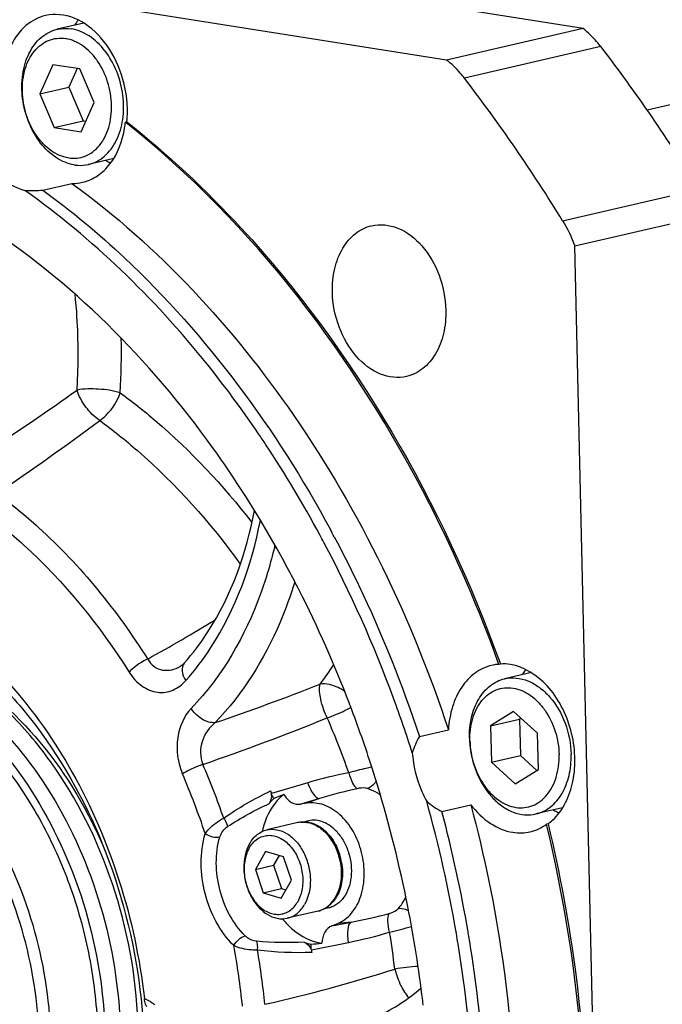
# Model space of a CAD drawing. Header units: millimetres. Extents: x -134 to 420, y 0 to 297.
# Tile 10 of 53: x 172 to 181, y 37 to 51. Entities that reach past the tile are written whole.
import ezdxf

# ---------------------------------------------------------------- set-up
doc = ezdxf.new("R2010")
doc.units = ezdxf.units.MM
doc.header["$LTSCALE"] = 23.1
doc.layers.add('COMPONENTS', color=7, linetype='CONTINUOUS')
doc.layers.add('PROTRUSION', color=7, linetype='CONTINUOUS')

msp = doc.modelspace()

# ---------------------------------------------------------------- linework, layer by layer
at = {"layer": 'COMPONENTS', "color": 7, "linetype": 'CONTINUOUS'}
for p, q in [((179.7069, 51.01843), (161.2113, 53.94056)), ((177.78973, 50.57425), (159.29413, 53.49638)), ((172.68918, 51.09244), (172.31457, 51.00565)), ((179.7069, 51.01843), (177.78973, 50.57425)), ((172.25243, 50.50831), (172.07217, 50.09709)), ((172.63331, 50.44814), (172.25243, 50.50831)), ((172.59517, 50.45416), (172.48008, 50.19159)), ((172.83393, 49.97673), (172.63331, 50.44814)), ((172.07217, 50.09709), (172.48008, 50.19159)), ((172.07217, 50.09709), (172.2728, 49.62568)), ((172.48008, 50.19159), (172.6807, 49.72019)), ((172.65368, 49.56551), (172.83393, 49.97673)), ((172.2728, 49.62568), (172.6807, 49.72019)), ((172.6807, 49.72019), (172.71884, 49.71416)), ((173.29513, 49.70483), (173.27473, 49.70011)), ((173.28463, 49.69228), (173.27473, 49.70011)), ((172.2728, 49.62568), (172.65368, 49.56551)), ((173.11018, 49.18833), (172.7547, 49.10597)), ((172.11591, 48.74562), (172.52382, 48.84013)), ((179.59096, 47.96047), (181.50812, 48.40465)), ((180.162, 23.21482), (179.59096, 47.96047)), ((175.38722, 43.73821), (175.37955, 43.75178)), ((174.10209, 42.09812), (174.10204, 42.09806)), ((178.54596, 42.0853), (178.52556, 42.08058)), ((178.53713, 42.10963), (178.54596, 42.0853)), ((178.98099, 41.96425), (178.60524, 41.87719)), ((178.73197, 41.41804), (178.40799, 41.21536)), ((179.0677, 41.11113), (178.73197, 41.41804)), ((178.40799, 41.21536), (178.8159, 41.30987)), ((178.83632, 41.32264), (178.8159, 41.30987)), ((178.8159, 41.30987), (178.82766, 40.80028)), ((177.40741, 41.06707), (177.81532, 41.16157)), ((178.40799, 41.21536), (178.41975, 40.70577)), ((179.07946, 40.60154), (179.0677, 41.11113)), ((178.41975, 40.70577), (178.82766, 40.80028)), ((178.41975, 40.70577), (178.75549, 40.39886)), ((178.82766, 40.80028), (179.05904, 40.58877)), ((178.75549, 40.39886), (179.07946, 40.60154)), ((175.82633, 40.12843), (175.74007, 40.11532)), ((177.72198, 40.01326), (178.12989, 40.10777)), ((179.42043, 40.06441), (179.04537, 39.97751)), ((175.69776, 39.85558), (175.26283, 39.75481)), ((175.84817, 39.88119), (175.77569, 39.8644)), ((179.21629, 39.83965), (179.1959, 39.83492)), ((175.24528, 39.44862), (175.10238, 39.19736)), ((175.49863, 39.37321), (175.24528, 39.44862)), ((175.43459, 39.39228), (175.35732, 39.25642)), ((175.60907, 39.04654), (175.49863, 39.37321)), ((175.10238, 39.19736), (175.35732, 39.25642)), ((175.10238, 39.19736), (175.21282, 38.87068)), ((175.35732, 39.25642), (175.46776, 38.92975)), ((175.46617, 38.79528), (175.60907, 39.04654)), ((175.21282, 38.87068), (175.46776, 38.92975)), ((175.46776, 38.92975), (175.53181, 38.91069)), ((175.21282, 38.87068), (175.46617, 38.79528)), ((175.98553, 38.61348), (175.5506, 38.51271)), ((176.13188, 38.65662), (176.05977, 38.63992)), ((176.17804, 38.40517), (176.25905, 38.43882))]:
    msp.add_line(p, q, dxfattribs=at)
at = {"layer": 'COMPONENTS', "color": 9, "linetype": 'CONTINUOUS'}
for p, q in [((179.95733, 50.76204), (178.04016, 50.31786)), ((179.42073, 48.3145), (181.33789, 48.75868)), ((175.83773, 40.41604), (175.32766, 40.26474)), ((176.00248, 40.19305), (175.74007, 40.11532)), ((176.00248, 40.19305), (175.82633, 40.12843)), ((176.17804, 38.40517), (176.44667, 38.45862)), ((176.44667, 38.45862), (176.25905, 38.43882)), ((175.88887, 38.06948), (176.41209, 38.17336))]:
    msp.add_line(p, q, dxfattribs=at)
at = {"layer": 'COMPONENTS', "color": 7, "linetype": 'CONTINUOUS'}
msp.add_lwpolyline([(174.10204, 42.09806), (174.08742, 42.08282), (174.0732, 42.07008), (174.05892, 42.05922), (174.0445, 42.05015)], dxfattribs=at)
for centre, radius, start, end in [((173.32297, 50.58868), 0.89762, 142.438255, 148.113827), ((161.67827, 36.68806), 23.06947, 31.549105, 37.594509), ((159.76112, 36.2439), 23.06945, 31.549103, 37.594512), ((171.76866, 49.85465), 1.53383, 355.527987, 1.352279), ((171.86212, 49.84061), 1.41958, 350.981894, 354.319644), ((171.83448, 49.85034), 1.46788, 354.310986, 355.495558), ((173.47947, 49.9282), 0.90257, 238.0074, 242.839439), ((172.53216, 49.46732), 0.62725, 269.237962, 282.994572), ((162.08559, 36.44556), 15.7911, 33.525665, 34.200062), ((161.43722, 36.03126), 16.56043, 28.363293, 33.481636), ((161.02023, 35.80173), 17.03641, 27.981248, 28.376334), ((161.07926, 35.81871), 17.1414, 28.022646, 28.416838), ((161.5768, 35.94246), 15.85879, 28.049236, 29.444027), ((161.35271, 35.82276), 16.11285, 26.949303, 28.05016), ((160.77617, 35.54211), 16.75398, 20.948728, 26.911313), ((178.56149, 41.463), 0.61861, 99.144287, 103.084154), ((178.56189, 41.46014), 0.62151, 93.350859, 99.138882), ((179.60654, 41.46509), 0.88903, 142.330659, 148.045972), ((160.44454, 35.41116), 17.11051, 20.824486, 20.961174), ((160.29383, 35.35517), 17.27128, 17.754379, 20.82035), ((179.40064, 41.07008), 1.29035, 181.324155, 182.789768), ((160.17379, 35.31563), 17.39765, 16.926529, 17.757846), ((164.16195, 36.25071), 11.86531, 19.773285, 19.957243), ((160.03787, 35.27573), 17.5393, 11.174809, 16.921963), ((175.85402, 39.65328), 0.73288, 132.263012, 140.304598), ((177.79231, 34.31798), 6.36064, 111.10504, 112.471403), ((159.47548, 35.14565), 18.71793, 9.689604, 15.528816), ((159.51921, 35.15585), 18.83973, 9.677751, 14.941213), ((179.76309, 40.78767), 0.88861, 238.050604, 243.737237), ((178.79521, 40.41627), 0.71401, 306.138889, 312.410148), ((176.3781, 39.46403), 1.21063, 165.42866, 167.171859), ((175.44359, 39.1423), 0.87521, 9.976535, 17.342298), ((175.45025, 39.14384), 0.87652, 9.813071, 17.399666), ((175.7875, 39.06941), 0.51762, 329.246981, 330.372036), ((175.81042, 39.06698), 0.50187, 328.54124, 330.375172), ((160.1504, 35.29648), 17.42489, 6.784727, 11.179586), ((176.42244, 39.26294), 1.20827, 218.917935, 220.613051), ((159.5911, 35.16623), 18.60049, 9.242023, 9.687069), ((159.63295, 35.17597), 18.72422, 9.550497, 9.675572), ((159.64465, 35.17794), 18.71236, 9.22865, 9.550506), ((176.02417, 38.8249), 0.69189, 250.108535, 258.464246), ((175.32225, 44.35438), 6.23293, 275.187544, 276.585497), ((159.84505, 35.20703), 18.50988, 4.11053, 9.239238), ((160.31059, 35.31715), 17.26338, 6.561576, 6.779424)]:
    msp.add_arc(centre, radius, start, end, dxfattribs=at)
at = {"layer": 'COMPONENTS', "color": 9, "linetype": 'CONTINUOUS'}
for centre, radius, start, end in [((164.72715, 46.44362), 8.49167, 356.312436, 1.47565), ((151.5483, 75.42917), 36.23302, 303.151353, 305.510651), ((150.44143, 75.5668), 37.52989, 304.080485, 306.782812), ((176.16212, 43.54192), 0.81473, 164.682908, 166.777871), ((162.36311, 62.56379), 23.29155, 298.810654, 301.516774), ((172.3292, 44.55049), 4.59571, 323.281946, 327.43897), ((163.95806, 72.41827), 32.90333, 288.752506, 291.492315), ((163.40548, 72.60572), 33.75948, 288.941528, 292.10853), ((164.70386, 36.39465), 12.42867, 19.565998, 23.388996), ((163.97323, 36.21808), 11.30594, 19.103731, 23.212894), ((177.55005, 34.65405), 6.01104, 100.885759, 106.550568), ((164.00619, 36.2215), 10.95771, 18.516053, 23.210079), ((177.9076, 34.04228), 6.43906, 102.327385, 107.209676), ((175.77159, 39.53698), 0.32704, 99.295217, 103.046718), ((175.7719, 39.53497), 0.32908, 96.157063, 99.29208), ((175.77215, 39.53269), 0.33137, 95.054689, 96.158916), ((175.41974, 39.13676), 0.88968, 11.500367, 16.275543), ((175.77609, 39.06442), 0.52008, 330.3725, 331.446522), ((175.91159, 38.93253), 0.3275, 283.048319, 285.895386), ((175.91122, 38.93382), 0.32885, 285.896439, 288.793283), ((175.91079, 38.9351), 0.3302, 288.792511, 289.947204), ((175.3129, 44.73302), 6.37601, 280.242703, 285.175254), ((175.25124, 44.03685), 5.97729, 281.198617, 286.895156), ((164.47795, 36.29612), 12.67268, 6.80312, 9.178472), ((163.8505, 36.15225), 11.12605, 5.808221, 10.222065), ((163.80622, 36.1403), 11.48742, 5.806524, 9.639365), ((170.1223, 59.79427), 23.0655, 282.805804, 287.508244), ((177.70502, 33.76607), 4.08229, 94.454078, 99.071229)]:
    msp.add_arc(centre, radius, start, end, dxfattribs=at)
at = {"layer": 'COMPONENTS', "color": 7, "linetype": 'CONTINUOUS'}
for points, knots in [([(173.30207, 49.89085), (173.29783, 50.07429), (173.22749, 50.43504), (172.96842, 50.89051), (172.59235, 51.19225), (172.28312, 51.2293), (172.15184, 51.1989)], [0, 0, 0, 0, 0.28251205, 0.55388449, 0.79252296, 1, 1, 1, 1]), ([(172.15184, 51.1989), (172.05165, 51.1757), (171.85201, 51.07028), (171.72163, 50.89004), (171.6708, 50.78899)], [0, 0, 0, 0, 0.47620366, 1, 1, 1, 1]), ([(172.5567, 49.09963), (172.46761, 49.1137), (172.28484, 49.19121), (172.06437, 49.40623), (171.90228, 49.69644), (171.81612, 50.02857), (171.81553, 50.3646), (171.90127, 50.66641), (172.04607, 50.86593), (172.1936, 50.96654), (172.27394, 50.99624), (172.31457, 51.00565)], [0, 0, 0, 0, 0.11103758, 0.23606474, 0.37309065, 0.51529709, 0.65408869, 0.7820234, 0.89583576, 0.94866089, 1, 1, 1, 1]), ([(172.31457, 51.00565), (172.33056, 51.00936), (172.39583, 51.02116), (172.46333, 51.01978), (172.51257, 51.012)], [0, 0, 0, 0, 0.24772274, 1, 1, 1, 1]), ([(172.7547, 49.10597), (172.79532, 49.11538), (172.87566, 49.14508), (173.0232, 49.24569), (173.168, 49.44522), (173.25373, 49.74702), (173.25315, 50.08306), (173.16699, 50.41518), (173.0049, 50.70539), (172.78442, 50.92041), (172.60166, 50.99792), (172.51257, 51.012)], [0, 0, 0, 0, 0.05133911, 0.10416424, 0.2179766, 0.34591131, 0.48470291, 0.62690935, 0.76393526, 0.88896242, 1, 1, 1, 1]), ([(179.95733, 50.76204), (179.93849, 50.78643), (179.8628, 50.87907), (179.77644, 50.9632), (179.7069, 51.01843)], [0, 0, 0, 0, 0.25762235, 1, 1, 1, 1]), ([(172.4724, 49.19841), (172.43037, 49.20505), (172.34514, 49.23029), (172.22584, 49.29811), (172.11573, 49.39383), (171.98412, 49.55654), (171.86616, 49.80539), (171.811, 50.12941), (171.84186, 50.39762), (171.91563, 50.5844), (171.99051, 50.70076), (172.08387, 50.79212), (172.19249, 50.85436), (172.3118, 50.88428), (172.39355, 50.88175), (172.4337, 50.87541)], [0, 0, 0, 0, 0.05515929, 0.11389198, 0.17662904, 0.2431638, 0.38406848, 0.52795928, 0.66446777, 0.72771254, 0.7869483, 0.84251538, 0.89543623, 0.94731072, 1, 1, 1, 1]), ([(172.4724, 49.19841), (172.51255, 49.19207), (172.59431, 49.18954), (172.71362, 49.21946), (172.82224, 49.2817), (172.91559, 49.37306), (172.99047, 49.48942), (173.06424, 49.6762), (173.0951, 49.94441), (173.03994, 50.26843), (172.92198, 50.51728), (172.79038, 50.67999), (172.68026, 50.77571), (172.56097, 50.84353), (172.47573, 50.86877), (172.4337, 50.87541)], [0, 0, 0, 0, 0.05268928, 0.10456377, 0.15748462, 0.2130517, 0.27228746, 0.33553223, 0.47204072, 0.61593152, 0.7568362, 0.82337096, 0.88610802, 0.94484071, 1, 1, 1, 1]), ([(178.04016, 50.31786), (178.02133, 50.34225), (177.94563, 50.43489), (177.85928, 50.51902), (177.78973, 50.57425)], [0, 0, 0, 0, 0.25762235, 1, 1, 1, 1]), ([(178.52556, 42.08058), (178.24655, 42.85158), (177.02002, 45.69735), (175.07389, 48.27677), (173.28463, 49.69228)], [0, 0, 0, 0, 0.26437463, 1, 1, 1, 1]), ([(173.29513, 49.70483), (173.86801, 49.25252), (176.13709, 47.12739), (177.72821, 44.33604), (178.53713, 42.10963)], [0, 0, 0, 0, 0.23555447, 1, 1, 1, 1]), ([(172.6732, 48.85614), (172.74723, 48.87331), (172.89415, 48.93847), (173.14087, 49.17749), (173.23561, 49.4385), (173.26415, 49.6181)], [0, 0, 0, 0, 0.22458978, 0.46254969, 1, 1, 1, 1]), ([(171.36741, 49.07062), (171.40203, 49.02949), (171.53886, 48.88568), (171.71848, 48.7774), (171.85925, 48.74235)], [0, 0, 0, 0, 0.27037076, 1, 1, 1, 1]), ([(172.5567, 49.09963), (172.57335, 49.097), (172.63922, 49.08961), (172.70657, 49.09482), (172.7547, 49.10597)], [0, 0, 0, 0, 0.25437207, 1, 1, 1, 1]), ([(175.14609, 45.32148), (174.91313, 45.66427), (173.97096, 46.93968), (172.81558, 48.06575), (171.85925, 48.74235)], [0, 0, 0, 0, 0.26133268, 1, 1, 1, 1]), ([(172.11591, 48.74562), (172.51688, 48.45313), (174.12666, 47.10853), (175.39528, 45.38057), (176.15527, 43.976)], [0, 0, 0, 0, 0.23709638, 1, 1, 1, 1]), ([(172.52382, 48.84013), (173.73945, 47.95338), (175.91873, 45.59143), (177.30017, 42.71877), (177.81532, 41.16157)], [0, 0, 0, 0, 0.47845726, 1, 1, 1, 1]), ([(175.37955, 43.75178), (175.11105, 44.22629), (174.0084, 45.96066), (172.51727, 47.47242), (171.24378, 48.28635)], [0, 0, 0, 0, 0.26510174, 1, 1, 1, 1]), ([(176.18401, 47.31233), (176.18145, 47.42329), (176.20106, 47.63778), (176.30973, 47.92654), (176.49016, 48.14565), (176.65369, 48.22683), (176.73584, 48.24585)], [0, 0, 0, 0, 0.28565306, 0.54765064, 0.78300239, 1, 1, 1, 1]), ([(176.73584, 48.24585), (176.85481, 48.2734), (177.13507, 48.23987), (177.47591, 47.96641), (177.71071, 47.55364), (177.77446, 47.2267), (177.7783, 47.06044)], [0, 0, 0, 0, 0.2074763, 0.44611284, 0.7174835, 1, 1, 1, 1]), ([(177.22647, 46.12692), (177.10749, 46.09937), (176.82724, 46.1329), (176.4864, 46.40636), (176.2516, 46.81913), (176.18785, 47.14607), (176.18401, 47.31233)], [0, 0, 0, 0, 0.2074763, 0.44611284, 0.7174835, 1, 1, 1, 1]), ([(177.7783, 47.06044), (177.78086, 46.94948), (177.76125, 46.73499), (177.65257, 46.44623), (177.47214, 46.22712), (177.30861, 46.14594), (177.22647, 46.12692)], [0, 0, 0, 0, 0.28565306, 0.54765064, 0.78300239, 1, 1, 1, 1]), ([(174.10209, 42.09812), (174.22419, 42.23506), (174.70242, 42.87103), (174.97613, 43.64518), (175.0882, 44.24421)], [0, 0, 0, 0, 0.23139559, 1, 1, 1, 1]), ([(176.21104, 43.87209), (176.32927, 43.64994), (176.78742, 42.7416), (177.16698, 41.79386), (177.40741, 41.06707)], [0, 0, 0, 0, 0.2473992, 1, 1, 1, 1]), ([(177.30715, 40.83685), (177.22495, 41.09419), (176.87709, 42.10639), (176.44047, 43.08838), (176.0651, 43.79491)], [0, 0, 0, 0, 0.25242691, 1, 1, 1, 1]), ([(169.1372, 43.12224), (169.40259, 43.08031), (169.94009, 42.92667), (170.69896, 42.51889), (171.40784, 41.94392), (172.27279, 40.96191), (173.0939, 39.44088), (173.42056, 38.07755), (173.49411, 37.37739)], [0, 0, 0, 0, 0.10491471, 0.21607012, 0.33428586, 0.45939393, 0.72510026, 1, 1, 1, 1]), ([(170.49511, 42.80292), (171.34335, 42.25792), (172.405, 41.00321), (173.24199, 39.04529), (173.47824, 37.94193), (173.54071, 37.38212)], [0, 0, 0, 0, 0.47414791, 0.73509894, 1, 1, 1, 1]), ([(169.76544, 32.50641), (170.00986, 32.46779), (170.50801, 32.45229), (171.23485, 32.63304), (171.89599, 33.00883), (172.46243, 33.5586), (172.91512, 34.25589), (173.3593, 35.36941), (173.54714, 36.96499), (173.22142, 38.89166), (172.51997, 40.37123), (171.73518, 41.34013), (171.07539, 41.91248), (170.35714, 42.31961), (169.84268, 42.47149), (169.5882, 42.5117)], [0, 0, 0, 0, 0.05352936, 0.10633417, 0.16004616, 0.21610303, 0.27547821, 0.33855149, 0.47409381, 0.6166849, 0.75646109, 0.8226586, 0.88530789, 0.94427051, 1, 1, 1, 1]), ([(169.24867, 42.29029), (169.46966, 42.25538), (169.91706, 42.12873), (170.55015, 41.7938), (171.14333, 41.32175), (171.87083, 40.51485), (172.57137, 39.25978), (173.00817, 37.57404), (173.01259, 35.86928), (172.63628, 34.55405), (172.11314, 33.69617), (171.64075, 33.18655), (171.09216, 32.81204), (170.68426, 32.66135), (170.47799, 32.61356)], [0, 0, 0, 0, 0.05416395, 0.11147183, 0.17234617, 0.23672658, 0.3735305, 0.51550677, 0.6540741, 0.78180253, 0.84059464, 0.89600183, 0.94874127, 1, 1, 1, 1]), ([(169.46282, 42.33991), (169.68381, 42.30499), (170.13122, 42.17834), (170.76431, 41.84341), (171.35749, 41.37135), (172.085, 40.56445), (172.78554, 39.30937), (173.22233, 37.62361), (173.22674, 35.91885), (172.85042, 34.60362), (172.32725, 33.74574), (171.85486, 33.23613), (171.30626, 32.86163), (170.89836, 32.71095), (170.69209, 32.66316)], [0, 0, 0, 0, 0.05416402, 0.11147199, 0.17234645, 0.236727, 0.3735312, 0.51550763, 0.65407491, 0.78180305, 0.84059496, 0.89600197, 0.94874128, 1, 1, 1, 1]), ([(179.27676, 39.8891), (179.42869, 40.02767), (179.57537, 40.34715), (179.60493, 40.79362), (179.54931, 41.15643), (179.41588, 41.49577), (179.1699, 41.85702), (178.88226, 42.0472), (178.68598, 42.07821)], [0, 0, 0, 0, 0.23267724, 0.36664913, 0.50587008, 0.6440453, 0.77514448, 1, 1, 1, 1]), ([(170.83389, 42.03866), (171.30643, 41.77511), (172.18276, 40.999), (172.76428, 39.99794), (172.99507, 39.44444)], [0, 0, 0, 0, 0.47430581, 1, 1, 1, 1]), ([(178.42144, 42.06555), (178.33854, 42.04628), (178.17378, 41.96854), (177.98325, 41.75975), (177.85708, 41.48118), (177.82176, 41.27123), (177.81532, 41.16157)], [0, 0, 0, 0, 0.21995142, 0.45585923, 0.71613233, 1, 1, 1, 1]), ([(178.11063, 41.04027), (178.10833, 41.13973), (178.12602, 41.33202), (178.223, 41.59083), (178.36166, 41.75815), (178.49627, 41.843), (178.56864, 41.86871), (178.60525, 41.87719)], [0, 0, 0, 0, 0.28525239, 0.54693883, 0.78197831, 0.89226481, 1, 1, 1, 1]), ([(178.60525, 41.87719), (178.65798, 41.88941), (178.77083, 41.89651), (178.93951, 41.85336), (179.10025, 41.76088), (179.29858, 41.57478), (179.47957, 41.25618), (179.53655, 40.9635), (179.53999, 40.81444)], [0, 0, 0, 0, 0.10214356, 0.20908435, 0.32411135, 0.44836647, 0.71864174, 1, 1, 1, 1]), ([(169.96752, 33.00725), (170.15301, 33.05022), (170.51983, 33.18568), (171.01317, 33.52244), (171.43799, 33.98068), (171.90847, 34.75212), (172.24691, 35.93483), (172.24296, 37.46785), (171.8502, 38.98379), (171.22023, 40.11243), (170.56602, 40.83806), (170.0326, 41.26254), (169.4633, 41.56374), (169.06097, 41.67763), (168.86224, 41.70902)], [0, 0, 0, 0, 0.05125909, 0.10399804, 0.15940464, 0.21819624, 0.34592403, 0.4844917, 0.62646898, 0.76327404, 0.82765504, 0.88853003, 0.94583612, 1, 1, 1, 1]), ([(178.11701, 41.00747), (178.11458, 41.11275), (178.13254, 41.26926), (178.2063, 41.45593), (178.28119, 41.57231), (178.37455, 41.66366), (178.48315, 41.72591), (178.60252, 41.75582), (178.72717, 41.75198), (178.85159, 41.71507), (178.97095, 41.64725), (179.08105, 41.55153), (179.21266, 41.38879), (179.33062, 41.14022), (179.36789, 40.92041), (179.37045, 40.80944)], [0, 0, 0, 0, 0.13650812, 0.19975378, 0.25898921, 0.31455644, 0.36747666, 0.41935255, 0.4720407, 0.52719882, 0.58593288, 0.64866921, 0.71520414, 0.85610947, 1, 1, 1, 1]), ([(169.80742, 33.05941), (169.99065, 33.09846), (170.35357, 33.22544), (170.84337, 33.54901), (171.2662, 33.99369), (171.73606, 34.74649), (172.07734, 35.90679), (172.08115, 37.41503), (171.70011, 38.90944), (171.08271, 40.02347), (170.43968, 40.74021), (169.91481, 41.15959), (169.35428, 41.45712), (168.95797, 41.56954), (168.76223, 41.60047)], [0, 0, 0, 0, 0.05125226, 0.10390016, 0.15916821, 0.2178114, 0.34531313, 0.48383895, 0.62594256, 0.76295689, 0.82744296, 0.88840848, 0.94578523, 1, 1, 1, 1]), ([(170.84325, 41.4009), (171.30774, 41.02173), (171.90299, 40.28548), (172.44728, 39.1577), (172.73893, 38.21855), (172.89002, 37.24684), (172.89716, 35.99461), (172.68635, 35.07158), (172.43595, 34.52677)], [0, 0, 0, 0, 0.2397793, 0.36855813, 0.49999889, 0.6314398, 0.76021909, 1, 1, 1, 1]), ([(178.11181, 41.00728), (178.11894, 40.86099), (178.18057, 40.57562), (178.36289, 40.26667), (178.5593, 40.08758), (178.71756, 39.99905), (178.88308, 39.95821), (178.99363, 39.96553), (179.04537, 39.97751)], [0, 0, 0, 0, 0.28217902, 0.55192616, 0.67584453, 0.79069199, 0.89766722, 1, 1, 1, 1]), ([(178.11701, 41.00747), (178.11957, 40.89649), (178.15683, 40.67668), (178.27479, 40.42811), (178.40641, 40.26537), (178.5165, 40.16965), (178.63587, 40.10184), (178.76029, 40.06493), (178.88493, 40.06109), (179.0043, 40.091), (179.11291, 40.15324), (179.20627, 40.2446), (179.28115, 40.36098), (179.35491, 40.54764), (179.37288, 40.70416), (179.37045, 40.80944)], [0, 0, 0, 0, 0.14389053, 0.28479586, 0.35133079, 0.41406712, 0.47280118, 0.5279593, 0.58064745, 0.63252334, 0.68544356, 0.74101079, 0.80024622, 0.86349188, 1, 1, 1, 1]), ([(177.30715, 40.83685), (177.32028, 40.65841), (177.37707, 40.42176), (177.48136, 40.20802), (177.51013, 40.15687)], [0, 0, 0, 0, 0.75302671, 1, 1, 1, 1]), ([(179.04537, 39.97751), (179.08198, 39.98599), (179.15435, 40.01171), (179.28895, 40.09656), (179.42762, 40.26387), (179.5246, 40.52268), (179.54228, 40.71498), (179.53999, 40.81444)], [0, 0, 0, 0, 0.10773519, 0.21802169, 0.45306117, 0.71474761, 1, 1, 1, 1]), ([(175.31471, 40.30057), (175.32049, 40.28466), (175.33402, 40.22443), (175.31877, 40.15583), (175.29011, 40.12138)], [0, 0, 0, 0, 0.27409853, 1, 1, 1, 1]), ([(175.50198, 40.25196), (175.46693, 40.2247), (175.32809, 40.0922), (175.24326, 39.91034), (175.20641, 39.7686)], [0, 0, 0, 0, 0.23266208, 1, 1, 1, 1]), ([(175.50198, 40.25196), (175.52779, 40.20675), (175.59531, 40.13116), (175.69681, 40.10875), (175.74007, 40.11532)], [0, 0, 0, 0, 0.54335723, 1, 1, 1, 1]), ([(176.25905, 38.43882), (176.33323, 38.46963), (176.47379, 38.57941), (176.60059, 38.82615), (176.64641, 39.1251), (176.60792, 39.44065), (176.4908, 39.7345), (176.3081, 39.97049), (176.07885, 40.11915), (175.90458, 40.14033), (175.82633, 40.12843)], [0, 0, 0, 0, 0.10687972, 0.22698967, 0.36117983, 0.50357415, 0.64514887, 0.77717527, 0.89469085, 1, 1, 1, 1]), ([(178.12989, 40.10777), (178.32003, 39.39528), (178.89557, 36.59193), (178.82482, 33.6375), (178.32686, 31.5724)], [0, 0, 0, 0, 0.257685, 1, 1, 1, 1]), ([(178.12989, 40.10777), (178.20706, 40.00689), (178.3805, 39.83491), (178.60865, 39.73737), (178.7199, 39.71979)], [0, 0, 0, 0, 0.53001695, 1, 1, 1, 1]), ([(176.27901, 39.40318), (176.25651, 39.47519), (176.19474, 39.60942), (176.05551, 39.76944), (175.90747, 39.84982), (175.7855, 39.86808), (175.72613, 39.86215), (175.69776, 39.85558)], [0, 0, 0, 0, 0.28162989, 0.54363242, 0.78006809, 0.89128361, 1, 1, 1, 1]), ([(176.2493, 39.72478), (176.22144, 39.75557), (176.16185, 39.81), (176.05976, 39.8672), (175.95291, 39.89363), (175.88156, 39.88892), (175.84816, 39.88119)], [0, 0, 0, 0, 0.27659573, 0.53292477, 0.77165415, 1, 1, 1, 1]), ([(176.12489, 39.69595), (176.08724, 39.73756), (176.02349, 39.792), (175.92689, 39.8388), (175.8775, 39.85221), (175.85304, 39.85619)], [0, 0, 0, 0, 0.52491188, 0.76821742, 1, 1, 1, 1]), ([(175.02019, 39.56097), (175.04745, 39.6089), (175.11522, 39.69388), (175.21346, 39.74338), (175.26283, 39.75481)], [0, 0, 0, 0, 0.5211277, 1, 1, 1, 1]), ([(175.26283, 39.75481), (175.30914, 39.76554), (175.41156, 39.76591), (175.55786, 39.70341), (175.68689, 39.58863), (175.78882, 39.43319), (175.85551, 39.25055), (175.88909, 39.00257), (175.85217, 38.81017), (175.79324, 38.70655)], [0, 0, 0, 0, 0.10168982, 0.21143421, 0.33315087, 0.46590053, 0.60525487, 0.7450315, 1, 1, 1, 1]), ([(176.2493, 39.72478), (176.28595, 39.68428), (176.35082, 39.59153), (176.41743, 39.43367), (176.45224, 39.26355), (176.45263, 39.09366), (176.41829, 38.93624), (176.35116, 38.80268), (176.26878, 38.71837), (176.19267, 38.67499), (176.1523, 38.66135), (176.13188, 38.65662)], [0, 0, 0, 0, 0.13094452, 0.26861647, 0.40821108, 0.54453465, 0.67306313, 0.79104173, 0.89860891, 0.9497547, 1, 1, 1, 1]), ([(179.38973, 31.5174), (179.52633, 32.17845), (179.92265, 34.9398), (179.68393, 37.78139), (179.1959, 39.83492)], [0, 0, 0, 0, 0.24230969, 1, 1, 1, 1]), ([(179.21629, 39.83965), (179.38187, 39.14294), (179.8861, 36.40058), (179.82874, 33.54272), (179.40842, 31.51389)], [0, 0, 0, 0, 0.25685435, 1, 1, 1, 1]), ([(175.01467, 39.4989), (175.04294, 39.54859), (175.10001, 39.61543), (175.19953, 39.66541), (175.27907, 39.68071), (175.36133, 39.67374), (175.47316, 39.63463), (175.60144, 39.53155), (175.71135, 39.35544), (175.77062, 39.14697), (175.77131, 38.93488), (175.72895, 38.80156), (175.69678, 38.745)], [0, 0, 0, 0, 0.112847, 0.1655115, 0.21749732, 0.27065854, 0.32656765, 0.44926179, 0.58644743, 0.73068164, 0.87154513, 1, 1, 1, 1]), ([(176.12489, 39.69595), (176.14282, 39.67613), (176.2123, 39.58911), (176.2614, 39.48653), (176.28666, 39.40595)], [0, 0, 0, 0, 0.24041341, 1, 1, 1, 1]), ([(175.02019, 39.56097), (174.96125, 39.45735), (174.92434, 39.26496), (174.95792, 39.01697), (175.0246, 38.83433), (175.12653, 38.67889), (175.25557, 38.56411), (175.40187, 38.50161), (175.50428, 38.50199), (175.5506, 38.51271)], [0, 0, 0, 0, 0.2549685, 0.39474513, 0.53409947, 0.66684913, 0.78856579, 0.89831018, 1, 1, 1, 1]), ([(175.01467, 39.4989), (174.9825, 39.44233), (174.94014, 39.30902), (174.94083, 39.09693), (175.0001, 38.88846), (175.11001, 38.71234), (175.23829, 38.60926), (175.35013, 38.57016), (175.43238, 38.56319), (175.51192, 38.57849), (175.61144, 38.62847), (175.66852, 38.69531), (175.69678, 38.745)], [0, 0, 0, 0, 0.12845487, 0.26931836, 0.41355257, 0.55073821, 0.67343235, 0.72934146, 0.78250268, 0.8344885, 0.887153, 1, 1, 1, 1]), ([(176.23744, 38.81351), (176.27629, 38.88182), (176.32564, 39.04301), (176.32037, 39.20971), (176.30556, 39.29392)], [0, 0, 0, 0, 0.47891498, 1, 1, 1, 1]), ([(176.31395, 39.29323), (176.3213, 39.25073), (176.3296, 39.16564), (176.32059, 39.00345), (176.28484, 38.886), (176.24668, 38.8189)], [0, 0, 0, 0, 0.26582292, 0.5241769, 1, 1, 1, 1]), ([(175.98553, 38.61348), (176.03563, 38.62509), (176.13454, 38.67375), (176.20428, 38.75759), (176.23233, 38.80473)], [0, 0, 0, 0, 0.48388652, 1, 1, 1, 1]), ([(176.23852, 38.80507), (176.22373, 38.7809), (176.19079, 38.73617), (176.14958, 38.69876), (176.12781, 38.68304)], [0, 0, 0, 0, 0.51332991, 1, 1, 1, 1]), ([(175.5506, 38.51271), (175.59997, 38.52415), (175.69821, 38.57364), (175.76598, 38.65862), (175.79324, 38.70655)], [0, 0, 0, 0, 0.4788723, 1, 1, 1, 1]), ([(175.50521, 38.47642), (175.54235, 38.43312), (175.68801, 38.28491), (175.8869, 38.18105), (176.03708, 38.16258)], [0, 0, 0, 0, 0.27378036, 1, 1, 1, 1]), ([(176.17804, 38.40517), (176.13692, 38.38809), (176.06042, 38.31576), (176.03783, 38.21562), (176.03708, 38.16258)], [0, 0, 0, 0, 0.45631701, 1, 1, 1, 1]), ([(175.78876, 38.17429), (175.79956, 38.17039), (175.84462, 38.14631), (175.87719, 38.10164), (175.89041, 38.06473)], [0, 0, 0, 0, 0.22649463, 1, 1, 1, 1]), ([(177.71404, 31.32065), (177.85003, 31.85577), (178.28488, 34.10523), (178.22893, 36.44016), (177.95013, 38.15357)], [0, 0, 0, 0, 0.24130962, 1, 1, 1, 1]), ([(176.62452, 37.05315), (176.69626, 37.07957), (176.98449, 37.20104), (177.24942, 37.37589), (177.42921, 37.52887)], [0, 0, 0, 0, 0.24463324, 1, 1, 1, 1]), ([(173.49411, 37.37739), (173.55309, 36.81601), (173.55227, 35.71179), (173.18363, 34.1653), (172.56878, 33.06908), (171.92286, 32.4071), (171.55995, 32.15389), (171.37191, 32.04953)], [0, 0, 0, 0, 0.28028611, 0.54292837, 0.78194661, 0.89321075, 1, 1, 1, 1]), ([(173.57842, 37.26962), (173.56582, 37.27405), (173.55031, 37.3194), (173.54369, 37.35545), (173.54071, 37.38212)], [0, 0, 0, 0, 0.33247817, 1, 1, 1, 1])]:
    msp.add_open_spline(points, degree=3, knots=knots, dxfattribs=at)
for points in [[(171.85925, 48.74235), (171.9445, 48.73508), (172.03074, 48.73746), (172.11591, 48.74562)], [(179.42073, 48.3145), (179.48928, 48.20294), (179.54614, 48.08351), (179.59096, 47.96047)], [(178.68598, 42.07821), (178.63981, 42.0855), (178.59261, 42.08804), (178.54596, 42.0853)], [(177.40741, 41.06707), (177.36529, 40.99474), (177.33008, 40.91735), (177.30715, 40.83685)], [(175.36113, 40.19566), (175.34752, 40.21733), (175.33632, 40.24066), (175.32766, 40.26474)], [(177.51013, 40.15687), (177.57403, 40.10035), (177.64644, 40.05291), (177.72198, 40.01326)], [(178.7199, 39.71979), (178.80018, 39.70711), (178.88444, 39.70926), (178.96362, 39.72761)], [(178.96362, 39.72761), (179.04671, 39.74686), (179.12698, 39.78468), (179.1959, 39.83492)], [(175.89041, 38.06473), (175.88612, 38.09186), (175.88428, 38.11957), (175.88581, 38.14698)], [(175.88887, 38.06948), (175.89073, 38.05692), (175.89456, 38.04455), (175.89476, 38.03185)]]:
    msp.add_open_spline(points, degree=3, dxfattribs=at)
at = {"layer": 'COMPONENTS', "color": 9, "linetype": 'CONTINUOUS'}
for points, knots in [([(172.59441, 45.93522), (172.6016, 46.04593), (172.62097, 46.49466), (172.6021, 46.94492), (172.56767, 47.28129)], [0, 0, 0, 0, 0.24706552, 1, 1, 1, 1]), ([(173.20124, 45.89747), (173.10365, 45.92799), (172.89995, 45.95573), (172.69425, 45.95368), (172.59441, 45.93522)], [0, 0, 0, 0, 0.50177455, 1, 1, 1, 1]), ([(172.9137, 45.5087), (172.83877, 45.55853), (172.71047, 45.68937), (172.6208, 45.84934), (172.59441, 45.93522)], [0, 0, 0, 0, 0.50039212, 1, 1, 1, 1]), ([(172.9137, 45.5087), (172.94633, 45.53116), (173.0706, 45.63655), (173.16386, 45.78023), (173.20124, 45.89747)], [0, 0, 0, 0, 0.24353966, 1, 1, 1, 1]), ([(173.20124, 45.89747), (173.37033, 45.77389), (174.05077, 45.23464), (174.64879, 44.59432), (175.05186, 44.07393)], [0, 0, 0, 0, 0.24137656, 1, 1, 1, 1]), ([(172.9137, 45.5087), (173.0969, 45.37481), (173.8341, 44.7844), (174.46944, 44.07115), (174.88947, 43.49032)], [0, 0, 0, 0, 0.2404435, 1, 1, 1, 1]), ([(171.47156, 44.48263), (171.67383, 44.33351), (172.48694, 43.66389), (173.16042, 42.83252), (173.58769, 42.15534)], [0, 0, 0, 0, 0.23887356, 1, 1, 1, 1]), ([(171.2791, 44.22401), (171.47477, 44.07976), (172.26134, 43.432), (172.91284, 42.62775), (173.32617, 41.97268)], [0, 0, 0, 0, 0.23887354, 1, 1, 1, 1]), ([(174.12206, 41.85122), (174.25216, 41.99714), (174.75645, 42.66487), (175.05022, 43.47624), (175.17174, 44.10302)], [0, 0, 0, 0, 0.23442229, 1, 1, 1, 1]), ([(175.36899, 43.72827), (175.31662, 43.50547), (175.07622, 42.68551), (174.63587, 41.91277), (174.20068, 41.46218)], [0, 0, 0, 0, 0.26759375, 1, 1, 1, 1]), ([(175.65579, 43.241), (175.59657, 43.04779), (175.33812, 42.33154), (174.92475, 41.66423), (174.53585, 41.26158)], [0, 0, 0, 0, 0.26524003, 1, 1, 1, 1]), ([(173.5877, 42.15534), (173.56286, 42.14397), (173.46851, 42.09442), (173.38005, 42.03091), (173.32617, 41.97268)], [0, 0, 0, 0, 0.25613952, 1, 1, 1, 1]), ([(173.58769, 42.15534), (173.61049, 42.11505), (173.67055, 42.04442), (173.83517, 41.97448), (173.97161, 42.00898), (174.0445, 42.05014)], [0, 0, 0, 0, 0.26756695, 0.51617011, 1, 1, 1, 1]), ([(174.10204, 42.09806), (174.07697, 42.0699), (174.05688, 41.97412), (174.09532, 41.89247), (174.12206, 41.85122)], [0, 0, 0, 0, 0.43407104, 1, 1, 1, 1]), ([(173.32617, 41.97268), (173.37419, 41.89658), (173.48831, 41.76655), (173.71847, 41.66792), (173.9518, 41.70189), (174.07233, 41.79543), (174.12206, 41.85122)], [0, 0, 0, 0, 0.28588059, 0.5340819, 0.76255765, 1, 1, 1, 1]), ([(176.11128, 41.32848), (176.07093, 41.41179), (176.01735, 41.5655), (175.99611, 41.73422), (176.01306, 41.80282)], [0, 0, 0, 0, 0.56706162, 1, 1, 1, 1]), ([(176.35254, 41.70578), (176.32471, 41.72368), (176.22123, 41.78087), (176.09814, 41.81356), (176.01306, 41.80282)], [0, 0, 0, 0, 0.27844, 1, 1, 1, 1]), ([(174.20068, 41.46218), (174.09648, 41.3543), (173.96189, 41.03567), (174.00889, 40.69885), (174.07706, 40.53998)], [0, 0, 0, 0, 0.46454913, 1, 1, 1, 1]), ([(174.53585, 41.26158), (174.50685, 41.25813), (174.37099, 41.27432), (174.25531, 41.37282), (174.20068, 41.46218)], [0, 0, 0, 0, 0.21803257, 1, 1, 1, 1]), ([(176.11128, 41.32848), (176.1978, 41.35909), (176.30968, 41.40622), (176.41767, 41.46096), (176.44347, 41.47479)], [0, 0, 0, 0, 0.7581087, 1, 1, 1, 1]), ([(174.53585, 41.26158), (174.4553, 41.19557), (174.32139, 41.01344), (174.31987, 40.77565), (174.36392, 40.6743)], [0, 0, 0, 0, 0.48519119, 1, 1, 1, 1]), ([(174.36391, 40.6743), (174.33796, 40.66518), (174.23942, 40.62712), (174.14311, 40.58179), (174.07706, 40.53998)], [0, 0, 0, 0, 0.26029908, 1, 1, 1, 1]), ([(176.73466, 40.63709), (176.70843, 40.63124), (176.6014, 40.60627), (176.49505, 40.57846), (176.41485, 40.55692)], [0, 0, 0, 0, 0.24448617, 1, 1, 1, 1]), ([(176.41486, 40.55692), (176.42718, 40.50679), (176.45441, 40.42738), (176.50287, 40.34886), (176.53288, 40.33288)], [0, 0, 0, 0, 0.60290146, 1, 1, 1, 1]), ([(175.83773, 40.41604), (175.85725, 40.35962), (175.89339, 40.27829), (175.96732, 40.1933), (176.00247, 40.19305)], [0, 0, 0, 0, 0.62938639, 1, 1, 1, 1]), ([(176.7993, 40.43645), (176.7907, 40.42436), (176.75719, 40.38251), (176.71224, 40.34797), (176.67552, 40.33502)], [0, 0, 0, 0, 0.27591745, 1, 1, 1, 1]), ([(176.67552, 40.33502), (176.66517, 40.33818), (176.61772, 40.34639), (176.56906, 40.34076), (176.53288, 40.33288)], [0, 0, 0, 0, 0.22620123, 1, 1, 1, 1]), ([(176.85618, 40.24732), (176.8418, 40.25703), (176.78501, 40.29272), (176.72308, 40.32049), (176.67552, 40.33502)], [0, 0, 0, 0, 0.25867996, 1, 1, 1, 1]), ([(174.39668, 39.70135), (174.4112, 39.72304), (174.48314, 39.8113), (174.57814, 39.87959), (174.65652, 39.91828)], [0, 0, 0, 0, 0.22995238, 1, 1, 1, 1]), ([(174.65652, 39.91828), (174.66369, 39.90801), (174.68649, 39.87142), (174.70545, 39.83006), (174.70756, 39.79928)], [0, 0, 0, 0, 0.28871795, 1, 1, 1, 1]), ([(175.74296, 39.86277), (175.79724, 39.86757), (175.91548, 39.84798), (176.07124, 39.74529), (176.19762, 39.58601), (176.25347, 39.45564), (176.27377, 39.3861)], [0, 0, 0, 0, 0.2135943, 0.45109531, 0.71607007, 1, 1, 1, 1]), ([(174.79995, 38.12672), (174.6019, 38.32225), (174.33046, 38.84437), (174.31923, 39.43096), (174.39668, 39.70135)], [0, 0, 0, 0, 0.49735521, 1, 1, 1, 1]), ([(174.39668, 39.70135), (174.42744, 39.68044), (174.49528, 39.65479), (174.56884, 39.64693), (174.60213, 39.65464)], [0, 0, 0, 0, 0.52122229, 1, 1, 1, 1]), ([(174.95795, 38.26526), (174.78321, 38.43779), (174.54369, 38.89848), (174.53379, 39.41606), (174.60213, 39.65464)], [0, 0, 0, 0, 0.49735521, 1, 1, 1, 1]), ([(176.29157, 39.31414), (176.30055, 39.26997), (176.32182, 39.1026), (176.29216, 38.92471), (176.23291, 38.81584)], [0, 0, 0, 0, 0.26667501, 1, 1, 1, 1]), ([(176.02344, 38.62471), (176.06535, 38.63992), (176.14661, 38.69019), (176.20429, 38.76532), (176.22817, 38.80732)], [0, 0, 0, 0, 0.47994751, 1, 1, 1, 1]), ([(176.98197, 38.57934), (177.01768, 38.58905), (177.0635, 38.60754), (177.10052, 38.63857), (177.10792, 38.64665)], [0, 0, 0, 0, 0.77163476, 1, 1, 1, 1]), ([(177.25422, 38.61851), (177.24174, 38.62423), (177.19539, 38.64261), (177.14392, 38.65098), (177.10792, 38.64665)], [0, 0, 0, 0, 0.27464106, 1, 1, 1, 1]), ([(176.98837, 38.31755), (176.97483, 38.36836), (176.96014, 38.45431), (176.96436, 38.54816), (176.98197, 38.57934)], [0, 0, 0, 0, 0.59490119, 1, 1, 1, 1]), ([(176.41209, 38.17336), (176.40188, 38.23334), (176.39523, 38.32614), (176.41634, 38.43726), (176.44667, 38.45862)], [0, 0, 0, 0, 0.62122071, 1, 1, 1, 1]), ([(174.79995, 38.12672), (174.81635, 38.16036), (174.86295, 38.2161), (174.92488, 38.2576), (174.95795, 38.26526)], [0, 0, 0, 0, 0.52433983, 1, 1, 1, 1]), ([(175.11978, 38.1897), (175.0743, 38.1942), (175.01475, 38.21681), (174.96823, 38.25511), (174.95795, 38.26526)], [0, 0, 0, 0, 0.75981771, 1, 1, 1, 1]), ([(175.13146, 38.06382), (175.10225, 38.06307), (174.98953, 38.06667), (174.8752, 38.08994), (174.79995, 38.12672)], [0, 0, 0, 0, 0.25860698, 1, 1, 1, 1]), ([(175.13146, 38.06382), (175.1328, 38.07619), (175.1352, 38.11817), (175.13264, 38.1627), (175.11978, 38.1897)], [0, 0, 0, 0, 0.29387344, 1, 1, 1, 1]), ([(177.0614, 37.7973), (177.08243, 37.7172), (177.13388, 37.57592), (177.21092, 37.44376), (177.25738, 37.39511)], [0, 0, 0, 0, 0.55180458, 1, 1, 1, 1]), ([(173.54071, 37.38212), (173.57979, 37.36691), (173.63012, 37.33951), (173.67565, 37.30584), (173.68716, 37.29671)], [0, 0, 0, 0, 0.74051912, 1, 1, 1, 1])]:
    msp.add_open_spline(points, degree=3, knots=knots, dxfattribs=at)
for points in [[(175.40189, 43.71043), (175.3907, 43.71595), (175.3797, 43.72188), (175.36899, 43.72827)], [(174.65652, 39.91828), (174.86354, 40.06496), (175.08595, 40.19084), (175.31471, 40.30057)], [(174.70756, 39.79928), (174.89299, 39.92113), (175.08919, 40.0272), (175.29011, 40.12138)], [(174.60213, 39.65464), (174.61856, 39.712), (174.6577, 39.76652), (174.70756, 39.79928)], [(177.10792, 38.64665), (177.15081, 38.69346), (177.18685, 38.74711), (177.21585, 38.80359)], [(176.98837, 38.31755), (177.09147, 38.34083), (177.19413, 38.36667), (177.29524, 38.39749)], [(175.78876, 38.17429), (175.56592, 38.1646), (175.34175, 38.16771), (175.11978, 38.1897)], [(175.89574, 38.03188), (175.64093, 38.02248), (175.38424, 38.03043), (175.13146, 38.06382)]]:
    msp.add_open_spline(points, degree=3, dxfattribs=at)
at = {"layer": 'PROTRUSION', "color": 7, "linetype": 'CONTINUOUS'}
msp.add_line((180.60836, 49.87266), (199.54025, 54.25888), dxfattribs=at)

doc.saveas('drawing.dxf')
